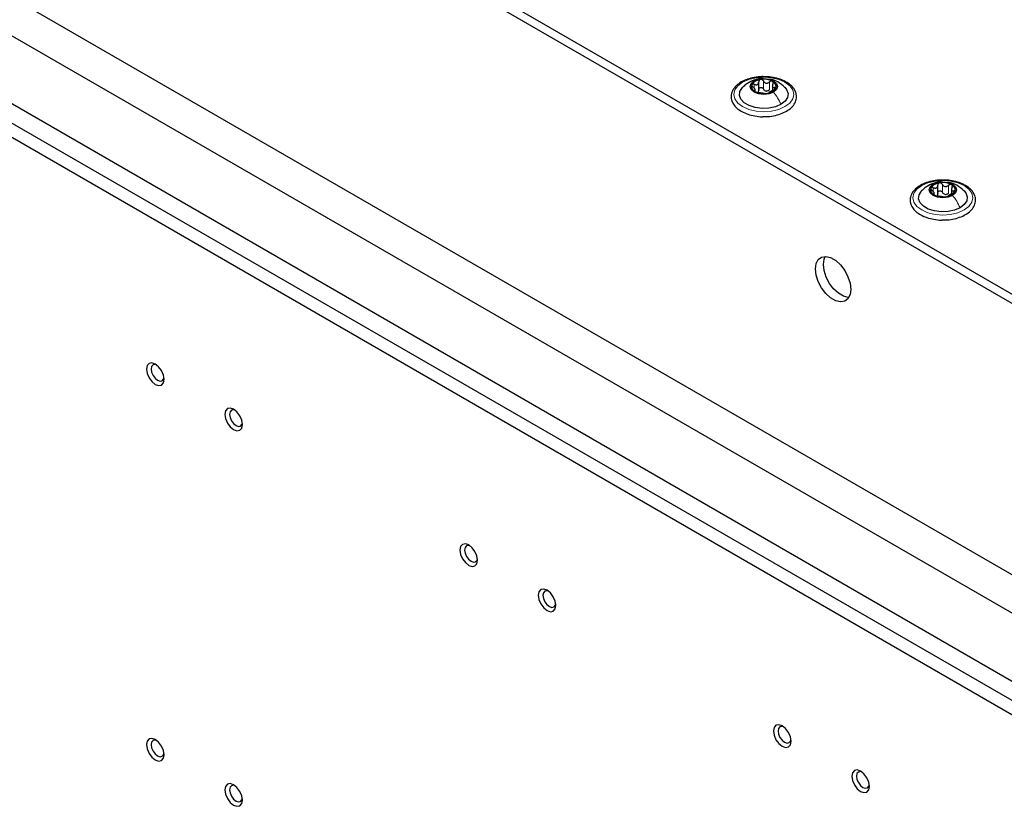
# Paper-space layout 'Blatt2' of a CAD drawing. Header units: millimetres. Extents: x 5 to 418, y 2 to 292.
# Tile 96 of 104: x 285 to 315, y 210 to 233. Entities that reach past the tile are written whole.
import ezdxf

# ---------------------------------------------------------------- set-up
doc = ezdxf.new("R2010")
doc.units = ezdxf.units.MM

psp = doc.layouts.new('Blatt2')

# ---------------------------------------------------------------- linework, layer by layer
at = {"color": 7, "linetype": 'Continuous', "lineweight": 25}
for p, q in [((261.067, 255.89), (326.828, 217.927)), ((261.303, 256.026), (327.064, 218.063)), ((265.31, 245.275), (322.586, 212.211)), ((265.663, 243.915), (319.286, 212.959)), ((318.461, 210.374), (262.128, 242.894)), ((263.896, 242.894), (317.518, 211.939)), ((263.224, 242.697), (318.119, 211.007)), ((307.266, 231.22), (307.266, 231.483)), ((307.675, 231.379), (307.675, 231.216)), ((307.162, 231.191), (307.162, 231.259)), ((312.651, 228.111), (312.651, 228.374)), ((312.547, 228.082), (312.547, 228.15)), ((313.06, 228.27), (313.06, 228.107))]:
    psp.add_line(p, q, dxfattribs=at)
at = {"color": 7, "linetype": 'Continuous', "lineweight": 18}
for p, q in [((307.131, 231.29), (307.131, 231.407)), ((307.407, 231.268), (307.407, 231.507)), ((307.591, 231.24), (307.591, 231.478)), ((307.744, 231.25), (307.744, 231.312)), ((307.142, 231.197), (307.142, 231.219)), ((312.792, 228.159), (312.792, 228.397)), ((312.977, 228.131), (312.977, 228.369)), ((312.516, 228.181), (312.516, 228.298)), ((312.528, 228.087), (312.528, 228.11)), ((313.129, 228.141), (313.129, 228.203))]:
    psp.add_line(p, q, dxfattribs=at)
at = {"color": 7, "linetype": 'Continuous', "lineweight": 18, "flags": 128}
for points in [[(308.055, 230.736), (307.868, 230.654), (307.651, 230.602), (307.418, 230.584), (307.185, 230.602), (306.968, 230.654), (306.782, 230.736), (306.639, 230.844), (306.549, 230.969), (306.518, 231.104), (306.549, 231.238), (306.639, 231.364), (306.782, 231.471), (306.968, 231.554), (307.185, 231.606), (307.418, 231.623), (307.651, 231.606), (307.868, 231.554), (308.055, 231.471), (308.198, 231.364), (308.287, 231.238), (308.318, 231.104), (308.287, 230.969), (308.198, 230.844), (308.055, 230.736)], [(313.44, 227.627), (313.254, 227.545), (313.037, 227.493), (312.804, 227.475), (312.571, 227.493), (312.354, 227.545), (312.168, 227.627), (312.025, 227.735), (311.935, 227.86), (311.904, 227.995), (311.935, 228.129), (312.025, 228.254), (312.168, 228.362), (312.354, 228.445), (312.571, 228.497), (312.804, 228.514), (313.037, 228.497), (313.254, 228.445), (313.44, 228.362), (313.583, 228.254), (313.673, 228.129), (313.704, 227.995), (313.673, 227.86), (313.583, 227.735), (313.44, 227.627)]]:
    psp.add_lwpolyline(points, dxfattribs=at)
at = {"color": 7, "linetype": 'Continuous', "lineweight": 25, "flags": 128}
for points in [[(307.126, 231.51), (307.26, 231.562), (307.418, 231.58), (307.576, 231.562), (307.71, 231.51), (307.799, 231.433), (307.831, 231.342), (307.799, 231.251), (307.71, 231.174)], [(307.937, 230.805), (307.77, 230.732), (307.574, 230.69), (307.366, 230.682), (307.162, 230.707), (306.979, 230.765), (306.831, 230.85), (306.731, 230.956), (306.687, 231.074), (306.702, 231.194), (306.775, 231.307), (306.779, 231.312)], [(307.71, 231.174), (307.576, 231.122), (307.418, 231.104), (307.26, 231.122), (307.126, 231.174), (307.037, 231.251), (307.006, 231.342), (307.037, 231.433), (307.126, 231.51)], [(308.048, 231.321), (308.105, 231.252), (308.15, 231.134), (308.135, 231.014), (308.062, 230.901), (307.937, 230.805)], [(313.096, 228.064), (312.962, 228.013), (312.804, 227.995), (312.646, 228.013), (312.512, 228.064), (312.423, 228.142), (312.391, 228.233), (312.423, 228.324), (312.512, 228.401)], [(312.512, 228.401), (312.646, 228.453), (312.804, 228.471), (312.962, 228.453), (313.096, 228.401), (313.185, 228.324), (313.216, 228.233), (313.185, 228.142), (313.096, 228.064)], [(313.322, 227.695), (313.155, 227.623), (312.96, 227.581), (312.752, 227.572), (312.548, 227.598), (312.364, 227.656), (312.217, 227.741), (312.117, 227.847), (312.072, 227.965), (312.087, 228.085), (312.16, 228.198), (312.165, 228.203)], [(313.434, 228.211), (313.491, 228.143), (313.535, 228.025), (313.521, 227.905), (313.448, 227.792), (313.322, 227.695)], [(310.034, 225.24), (310.013, 225.08), (309.95, 224.958), (309.851, 224.883), (309.724, 224.862), (309.58, 224.897), (309.429, 224.984), (309.284, 225.116), (309.157, 225.284), (309.058, 225.473), (308.995, 225.668), (308.974, 225.853), (308.995, 226.013), (309.058, 226.135), (309.157, 226.21), (309.284, 226.231), (309.429, 226.196), (309.58, 226.109), (309.724, 225.976), (309.851, 225.809), (309.95, 225.62), (310.013, 225.425), (310.034, 225.24)], [(309.978, 224.998), (309.96, 224.998), (309.815, 225.033), (309.664, 225.12), (309.519, 225.253), (309.393, 225.42), (309.294, 225.609), (309.231, 225.804), (309.209, 225.989), (309.231, 226.149), (309.266, 226.231)], [(289.381, 222.534), (289.361, 222.663), (289.303, 222.796), (289.217, 222.912), (289.116, 222.993), (289.014, 223.029), (288.928, 223.012), (288.871, 222.946), (288.851, 222.84), (288.871, 222.711), (288.928, 222.579), (289.014, 222.463), (289.116, 222.381), (289.217, 222.346), (289.303, 222.362), (289.361, 222.429), (289.381, 222.534)], [(289.154, 222.968), (289.112, 222.978), (289.049, 222.966), (289.007, 222.918), (288.992, 222.84), (289.007, 222.746), (289.049, 222.649), (289.112, 222.564), (289.187, 222.504), (289.261, 222.478), (289.324, 222.49), (289.366, 222.538), (289.378, 222.58)], [(291.738, 221.173), (291.718, 221.302), (291.66, 221.435), (291.574, 221.551), (291.473, 221.633), (291.371, 221.668), (291.285, 221.651), (291.228, 221.585), (291.208, 221.48), (291.228, 221.351), (291.285, 221.218), (291.371, 221.102), (291.473, 221.02), (291.574, 220.985), (291.66, 221.002), (291.718, 221.068), (291.738, 221.173)], [(291.511, 221.608), (291.469, 221.618), (291.406, 221.606), (291.364, 221.557), (291.349, 221.48), (291.364, 221.385), (291.406, 221.288), (291.469, 221.203), (291.544, 221.143), (291.618, 221.117), (291.681, 221.129), (291.723, 221.178), (291.735, 221.219)], [(298.809, 217.091), (298.789, 217.22), (298.731, 217.353), (298.645, 217.469), (298.544, 217.551), (298.442, 217.586), (298.356, 217.569), (298.299, 217.503), (298.279, 217.398), (298.299, 217.269), (298.356, 217.136), (298.442, 217.02), (298.544, 216.938), (298.645, 216.903), (298.731, 216.92), (298.789, 216.986), (298.809, 217.091)], [(298.582, 217.526), (298.54, 217.536), (298.477, 217.523), (298.435, 217.475), (298.42, 217.398), (298.435, 217.303), (298.477, 217.206), (298.54, 217.121), (298.615, 217.061), (298.689, 217.035), (298.752, 217.047), (298.794, 217.096), (298.806, 217.137)], [(301.166, 215.731), (301.146, 215.86), (301.088, 215.992), (301.002, 216.108), (300.901, 216.19), (300.799, 216.225), (300.713, 216.209), (300.656, 216.142), (300.636, 216.037), (300.656, 215.908), (300.713, 215.776), (300.799, 215.66), (300.901, 215.578), (301.002, 215.542), (301.088, 215.559), (301.146, 215.625), (301.166, 215.731)], [(300.939, 216.165), (300.897, 216.175), (300.834, 216.163), (300.792, 216.114), (300.777, 216.037), (300.792, 215.942), (300.834, 215.845), (300.897, 215.76), (300.972, 215.7), (301.046, 215.674), (301.109, 215.687), (301.151, 215.735), (301.163, 215.776)], [(308.237, 211.649), (308.217, 211.778), (308.16, 211.91), (308.074, 212.026), (307.972, 212.108), (307.871, 212.143), (307.785, 212.127), (307.727, 212.06), (307.707, 211.955), (307.727, 211.826), (307.785, 211.694), (307.871, 211.577), (307.972, 211.496), (308.074, 211.46), (308.16, 211.477), (308.217, 211.543), (308.237, 211.649)], [(308.01, 212.083), (307.968, 212.093), (307.905, 212.081), (307.863, 212.032), (307.848, 211.955), (307.863, 211.86), (307.905, 211.763), (307.968, 211.678), (308.043, 211.618), (308.117, 211.592), (308.18, 211.604), (308.222, 211.653), (308.234, 211.694)], [(289.381, 211.239), (289.361, 211.368), (289.303, 211.5), (289.217, 211.616), (289.116, 211.698), (289.014, 211.733), (288.928, 211.717), (288.871, 211.65), (288.851, 211.545), (288.871, 211.416), (288.928, 211.283), (289.014, 211.167), (289.116, 211.086), (289.217, 211.05), (289.303, 211.067), (289.361, 211.133), (289.381, 211.239)], [(289.154, 211.673), (289.112, 211.683), (289.049, 211.671), (289.007, 211.622), (288.992, 211.545), (289.007, 211.45), (289.049, 211.353), (289.112, 211.268), (289.187, 211.208), (289.261, 211.182), (289.324, 211.194), (289.366, 211.243), (289.378, 211.284)], [(310.594, 210.288), (310.574, 210.417), (310.517, 210.549), (310.431, 210.665), (310.329, 210.747), (310.228, 210.783), (310.142, 210.766), (310.084, 210.7), (310.064, 210.594), (310.084, 210.465), (310.142, 210.333), (310.228, 210.217), (310.329, 210.135), (310.431, 210.1), (310.517, 210.116), (310.574, 210.183), (310.594, 210.288)], [(310.367, 210.722), (310.325, 210.732), (310.262, 210.72), (310.22, 210.672), (310.205, 210.594), (310.22, 210.5), (310.262, 210.403), (310.325, 210.317), (310.4, 210.257), (310.474, 210.232), (310.537, 210.244), (310.579, 210.292), (310.591, 210.334)], [(291.738, 209.878), (291.718, 210.007), (291.66, 210.139), (291.574, 210.255), (291.473, 210.337), (291.371, 210.373), (291.285, 210.356), (291.228, 210.29), (291.208, 210.184), (291.228, 210.055), (291.285, 209.923), (291.371, 209.807), (291.473, 209.725), (291.574, 209.69), (291.66, 209.706), (291.718, 209.772), (291.738, 209.878)], [(291.511, 210.312), (291.469, 210.322), (291.406, 210.31), (291.364, 210.262), (291.349, 210.184), (291.364, 210.09), (291.406, 209.992), (291.469, 209.907), (291.544, 209.847), (291.618, 209.821), (291.681, 209.834), (291.723, 209.882), (291.735, 209.924)]]:
    psp.add_lwpolyline(points, dxfattribs=at)
at = {"color": 7, "linetype": 'Continuous', "lineweight": 25}
for centre, radius, start, end in [((307.211, 231.343), 0.165, 160.539, 249.2579), ((307.342, 231.209), 0.342, 93.4335, 146.5611), ((307.419, 230.984), 0.576, 62.6428, 99.7711), ((307.495, 231.475), 0.342, 273.4335, 326.5611), ((307.625, 231.341), 0.165, 340.539, 69.2579), ((307.418, 231.7), 0.576, 242.6428, 279.7711), ((307.521, 231.415), 0.211, 254.2708, 268.1431), ((312.727, 228.1), 0.342, 93.4335, 146.5611), ((312.805, 227.875), 0.576, 62.6428, 99.7711), ((313.011, 228.232), 0.165, 340.539, 69.2579), ((312.597, 228.234), 0.165, 160.539, 249.2579), ((312.803, 228.591), 0.576, 242.6428, 279.7711), ((312.906, 228.306), 0.211, 254.2708, 268.1431), ((312.88, 228.365), 0.342, 273.4335, 326.5611)]:
    psp.add_arc(centre, radius, start, end, dxfattribs=at)
for points, knots in [([(307.493, 231.633), (307.449, 231.636), (307.329, 231.642), (307.133, 231.618), (306.922, 231.565), (306.736, 231.481), (306.585, 231.371), (306.48, 231.239), (306.429, 231.093), (306.437, 230.944), (306.496, 230.808), (306.602, 230.687), (306.75, 230.584), (306.935, 230.502), (307.147, 230.452), (307.308, 230.43), (307.393, 230.434), (307.403, 230.435)], [0, 0, 0, 0, 0.043178, 0.116961, 0.19094, 0.26533, 0.340301, 0.415461, 0.48884, 0.558844, 0.627333, 0.696902, 0.76915, 0.842962, 0.916921, 0.990714, 1, 1, 1, 1]), ([(307.396, 231.577), (307.379, 231.579), (307.301, 231.588), (307.155, 231.55), (307.039, 231.495), (306.978, 231.466)], [0, 0, 0, 0, 0.114409, 0.534763, 1, 1, 1, 1]), ([(308.096, 231.475), (308.066, 231.492), (307.978, 231.539), (307.809, 231.595), (307.632, 231.631), (307.525, 231.633), (307.493, 231.633)], [0, 0, 0, 0, 0.180167, 0.52014, 0.85956, 1, 1, 1, 1]), ([(306.979, 231.467), (306.945, 231.446), (306.873, 231.401), (306.81, 231.341), (306.777, 231.31)], [0, 0, 0, 0, 0.473586, 1, 1, 1, 1]), ([(307.056, 231.398), (307.055, 231.393), (307.052, 231.382), (307.059, 231.362), (307.073, 231.343), (307.086, 231.331), (307.093, 231.325)], [0, 0, 0, 0, 0.249857, 0.499466, 0.749011, 1, 1, 1, 1]), ([(307.131, 231.407), (307.123, 231.41), (307.107, 231.416), (307.084, 231.417), (307.065, 231.411), (307.059, 231.402), (307.056, 231.398)], [0, 0, 0, 0, 0.249807, 0.500055, 0.750309, 1, 1, 1, 1]), ([(307.142, 231.219), (307.15, 231.221), (307.161, 231.224), (307.162, 231.238), (307.158, 231.252), (307.148, 231.269), (307.128, 231.295), (307.107, 231.313), (307.093, 231.325)], [0, 0, 0, 0, 0.249201, 0.374338, 0.498932, 0.624008, 0.74976, 1, 1, 1, 1]), ([(307.131, 231.407), (307.148, 231.401), (307.173, 231.392), (307.206, 231.394), (307.228, 231.402), (307.245, 231.417), (307.262, 231.443), (307.264, 231.468), (307.266, 231.485)], [0, 0, 0, 0, 0.249168, 0.374303, 0.498903, 0.623987, 0.749746, 1, 1, 1, 1]), ([(307.321, 231.551), (307.313, 231.549), (307.296, 231.545), (307.278, 231.528), (307.267, 231.508), (307.266, 231.493), (307.266, 231.485)], [0, 0, 0, 0, 0.250033, 0.499632, 0.749228, 1, 1, 1, 1]), ([(307.266, 231.247), (307.266, 231.254), (307.267, 231.27), (307.278, 231.29), (307.296, 231.306), (307.32, 231.314), (307.347, 231.314), (307.372, 231.305), (307.393, 231.289), (307.402, 231.275), (307.407, 231.268)], [0, 0, 0, 0, 0.125193, 0.249438, 0.374279, 0.499024, 0.623869, 0.749369, 0.87443, 1, 1, 1, 1]), ([(307.407, 231.507), (307.402, 231.514), (307.393, 231.528), (307.372, 231.543), (307.347, 231.553), (307.33, 231.552), (307.321, 231.551)], [0, 0, 0, 0, 0.249815, 0.499908, 0.75012, 1, 1, 1, 1]), ([(307.403, 230.435), (307.469, 230.436), (307.612, 230.438), (307.822, 230.48), (308.021, 230.55), (308.188, 230.648), (308.315, 230.771), (308.391, 230.912), (308.41, 231.062), (308.373, 231.204), (308.287, 231.332), (308.187, 231.42), (308.116, 231.464), (308.096, 231.475)], [0, 0, 0, 0, 0.086679, 0.18602, 0.285774, 0.386232, 0.487425, 0.587594, 0.683756, 0.776289, 0.868666, 0.964239, 1, 1, 1, 1]), ([(307.407, 231.507), (307.416, 231.492), (307.43, 231.469), (307.461, 231.45), (307.488, 231.442), (307.516, 231.442), (307.552, 231.45), (307.576, 231.467), (307.591, 231.478)], [0, 0, 0, 0, 0.249199, 0.374336, 0.49893, 0.624007, 0.749759, 1, 1, 1, 1]), ([(308.053, 231.316), (307.984, 231.373), (307.864, 231.474), (307.697, 231.552), (307.609, 231.558), (307.587, 231.559)], [0, 0, 0, 0, 0.507466, 0.877443, 1, 1, 1, 1]), ([(307.683, 231.495), (307.676, 231.498), (307.663, 231.504), (307.637, 231.502), (307.612, 231.494), (307.598, 231.483), (307.591, 231.478)], [0, 0, 0, 0, 0.249991, 0.499611, 0.749127, 1, 1, 1, 1]), ([(307.694, 231.418), (307.687, 231.403), (307.676, 231.379), (307.674, 231.351), (307.678, 231.332), (307.688, 231.319), (307.708, 231.309), (307.729, 231.311), (307.744, 231.312)], [0, 0, 0, 0, 0.249201, 0.374338, 0.498932, 0.624008, 0.74976, 1, 1, 1, 1]), ([(307.694, 231.418), (307.698, 231.426), (307.705, 231.44), (307.706, 231.462), (307.7, 231.482), (307.689, 231.491), (307.683, 231.495)], [0, 0, 0, 0, 0.249852, 0.499902, 0.750115, 1, 1, 1, 1]), ([(307.706, 231.231), (307.714, 231.234), (307.729, 231.241), (307.752, 231.255), (307.771, 231.271), (307.777, 231.281), (307.78, 231.286)], [0, 0, 0, 0, 0.249807, 0.500055, 0.750309, 1, 1, 1, 1]), ([(307.78, 231.286), (307.782, 231.291), (307.785, 231.3), (307.777, 231.309), (307.763, 231.314), (307.75, 231.313), (307.744, 231.312)], [0, 0, 0, 0, 0.249857, 0.499466, 0.749011, 1, 1, 1, 1]), ([(307.142, 231.219), (307.139, 231.218), (307.132, 231.216), (307.13, 231.209), (307.136, 231.2), (307.147, 231.193), (307.153, 231.189)], [0, 0, 0, 0, 0.249852, 0.499902, 0.750115, 1, 1, 1, 1]), ([(307.153, 231.189), (307.16, 231.185), (307.174, 231.178), (307.199, 231.169), (307.224, 231.163), (307.238, 231.161), (307.245, 231.159)], [0, 0, 0, 0, 0.249991, 0.499611, 0.749127, 1, 1, 1, 1]), ([(307.266, 231.247), (307.265, 231.234), (307.264, 231.208), (307.25, 231.188), (307.244, 231.178)], [0, 0, 0, 0, 0.50155, 1, 1, 1, 1]), ([(307.43, 231.131), (307.42, 231.132), (307.406, 231.134), (307.375, 231.138), (307.349, 231.142), (307.321, 231.146), (307.284, 231.153), (307.261, 231.157), (307.245, 231.159)], [0, 0, 0, 0, 0.249199, 0.374336, 0.49893, 0.624007, 0.749759, 1, 1, 1, 1]), ([(307.464, 231.212), (307.452, 231.219), (307.427, 231.233), (307.413, 231.257), (307.407, 231.268)], [0, 0, 0, 0, 0.498457, 1, 1, 1, 1]), ([(307.43, 231.131), (307.434, 231.13), (307.443, 231.129), (307.464, 231.129), (307.489, 231.129), (307.506, 231.132), (307.515, 231.133)], [0, 0, 0, 0, 0.249815, 0.499908, 0.75012, 1, 1, 1, 1]), ([(307.591, 231.24), (307.579, 231.231), (307.556, 231.213), (307.528, 231.207), (307.514, 231.204)], [0, 0, 0, 0, 0.501552, 1, 1, 1, 1]), ([(307.515, 231.133), (307.523, 231.134), (307.54, 231.137), (307.558, 231.143), (307.569, 231.149), (307.57, 231.151), (307.571, 231.153)], [0, 0, 0, 0, 0.250033, 0.499632, 0.749228, 1, 1, 1, 1]), ([(307.706, 231.231), (307.689, 231.223), (307.663, 231.212), (307.631, 231.194), (307.609, 231.182), (307.591, 231.172), (307.574, 231.16), (307.572, 231.156), (307.571, 231.153)], [0, 0, 0, 0, 0.2491679, 0.3743031, 0.4989033, 0.6239875, 0.7497462, 1, 1, 1, 1]), ([(312.879, 228.524), (312.835, 228.526), (312.715, 228.533), (312.519, 228.509), (312.308, 228.455), (312.122, 228.372), (311.971, 228.262), (311.866, 228.13), (311.815, 227.983), (311.822, 227.835), (311.882, 227.699), (311.988, 227.578), (312.135, 227.475), (312.321, 227.393), (312.533, 227.343), (312.694, 227.321), (312.779, 227.325), (312.788, 227.326)], [0, 0, 0, 0, 0.043178, 0.116961, 0.19094, 0.26533, 0.340301, 0.415461, 0.48884, 0.558844, 0.627333, 0.696902, 0.76915, 0.842962, 0.916921, 0.990714, 1, 1, 1, 1]), ([(312.365, 228.358), (312.331, 228.337), (312.258, 228.292), (312.196, 228.232), (312.163, 228.201)], [0, 0, 0, 0, 0.473586, 1, 1, 1, 1]), ([(312.781, 228.468), (312.765, 228.47), (312.687, 228.479), (312.541, 228.441), (312.425, 228.386), (312.364, 228.357)], [0, 0, 0, 0, 0.114409, 0.534763, 1, 1, 1, 1]), ([(312.516, 228.298), (312.533, 228.292), (312.559, 228.283), (312.591, 228.285), (312.614, 228.292), (312.631, 228.307), (312.648, 228.334), (312.65, 228.359), (312.651, 228.376)], [0, 0, 0, 0, 0.2491679, 0.3743031, 0.4989033, 0.6239875, 0.7497462, 1, 1, 1, 1]), ([(312.707, 228.442), (312.699, 228.44), (312.682, 228.435), (312.664, 228.419), (312.653, 228.399), (312.652, 228.383), (312.651, 228.376)], [0, 0, 0, 0, 0.250033, 0.499632, 0.749228, 1, 1, 1, 1]), ([(312.792, 228.397), (312.788, 228.404), (312.779, 228.418), (312.758, 228.434), (312.733, 228.443), (312.716, 228.442), (312.707, 228.442)], [0, 0, 0, 0, 0.249815, 0.499908, 0.75012, 1, 1, 1, 1]), ([(312.788, 227.326), (312.855, 227.327), (312.997, 227.329), (313.208, 227.37), (313.406, 227.441), (313.574, 227.539), (313.701, 227.662), (313.777, 227.803), (313.796, 227.953), (313.758, 228.095), (313.673, 228.223), (313.573, 228.311), (313.501, 228.354), (313.482, 228.366)], [0, 0, 0, 0, 0.086679, 0.18602, 0.285774, 0.386232, 0.487425, 0.587594, 0.683756, 0.776289, 0.868666, 0.964239, 1, 1, 1, 1]), ([(312.792, 228.397), (312.802, 228.383), (312.816, 228.36), (312.847, 228.341), (312.873, 228.333), (312.901, 228.333), (312.938, 228.341), (312.961, 228.358), (312.977, 228.369)], [0, 0, 0, 0, 0.249199, 0.374336, 0.49893, 0.624007, 0.749759, 1, 1, 1, 1]), ([(313.482, 228.366), (313.452, 228.382), (313.364, 228.429), (313.194, 228.485), (313.018, 228.522), (312.91, 228.523), (312.879, 228.524)], [0, 0, 0, 0, 0.180167, 0.52014, 0.85956, 1, 1, 1, 1]), ([(313.439, 228.206), (313.37, 228.264), (313.249, 228.364), (313.083, 228.443), (312.995, 228.448), (312.973, 228.45)], [0, 0, 0, 0, 0.507466, 0.877443, 1, 1, 1, 1]), ([(313.069, 228.386), (313.062, 228.389), (313.049, 228.395), (313.023, 228.393), (312.998, 228.385), (312.984, 228.374), (312.977, 228.369)], [0, 0, 0, 0, 0.249991, 0.499611, 0.749127, 1, 1, 1, 1]), ([(313.08, 228.309), (313.083, 228.317), (313.09, 228.331), (313.092, 228.353), (313.086, 228.373), (313.075, 228.382), (313.069, 228.386)], [0, 0, 0, 0, 0.249852, 0.499902, 0.750115, 1, 1, 1, 1]), ([(312.442, 228.289), (312.44, 228.284), (312.438, 228.273), (312.445, 228.253), (312.459, 228.233), (312.472, 228.222), (312.479, 228.216)], [0, 0, 0, 0, 0.249857, 0.499466, 0.749011, 1, 1, 1, 1]), ([(312.516, 228.298), (312.508, 228.301), (312.493, 228.306), (312.47, 228.307), (312.451, 228.302), (312.445, 228.293), (312.442, 228.289)], [0, 0, 0, 0, 0.249807, 0.500055, 0.750309, 1, 1, 1, 1]), ([(312.528, 228.11), (312.535, 228.112), (312.546, 228.115), (312.548, 228.129), (312.544, 228.142), (312.534, 228.16), (312.514, 228.185), (312.493, 228.204), (312.479, 228.216)], [0, 0, 0, 0, 0.249201, 0.374338, 0.498932, 0.624008, 0.74976, 1, 1, 1, 1]), ([(312.528, 228.11), (312.524, 228.109), (312.517, 228.107), (312.516, 228.1), (312.522, 228.091), (312.533, 228.083), (312.539, 228.08)], [0, 0, 0, 0, 0.2498519, 0.4999015, 0.7501147, 1, 1, 1, 1]), ([(312.539, 228.08), (312.546, 228.076), (312.559, 228.069), (312.585, 228.06), (312.61, 228.054), (312.624, 228.051), (312.631, 228.05)], [0, 0, 0, 0, 0.249991, 0.499611, 0.749127, 1, 1, 1, 1]), ([(312.651, 228.137), (312.651, 228.125), (312.65, 228.099), (312.636, 228.079), (312.629, 228.069)], [0, 0, 0, 0, 0.50155, 1, 1, 1, 1]), ([(312.816, 228.022), (312.806, 228.023), (312.792, 228.025), (312.761, 228.029), (312.735, 228.033), (312.707, 228.037), (312.67, 228.044), (312.647, 228.048), (312.631, 228.05)], [0, 0, 0, 0, 0.249199, 0.374336, 0.49893, 0.624007, 0.749759, 1, 1, 1, 1]), ([(312.651, 228.137), (312.652, 228.145), (312.653, 228.161), (312.664, 228.181), (312.682, 228.197), (312.706, 228.205), (312.733, 228.205), (312.758, 228.196), (312.779, 228.18), (312.788, 228.166), (312.792, 228.159)], [0, 0, 0, 0, 0.125193, 0.249438, 0.374279, 0.499024, 0.623869, 0.749369, 0.87443, 1, 1, 1, 1]), ([(312.849, 228.103), (312.837, 228.11), (312.813, 228.124), (312.799, 228.148), (312.792, 228.159)], [0, 0, 0, 0, 0.498457, 1, 1, 1, 1]), ([(312.977, 228.131), (312.965, 228.122), (312.942, 228.104), (312.914, 228.098), (312.9, 228.095)], [0, 0, 0, 0, 0.501552, 1, 1, 1, 1]), ([(312.901, 228.024), (312.909, 228.025), (312.926, 228.028), (312.944, 228.034), (312.955, 228.039), (312.956, 228.042), (312.957, 228.044)], [0, 0, 0, 0, 0.250033, 0.499632, 0.749228, 1, 1, 1, 1]), ([(313.092, 228.121), (313.075, 228.114), (313.049, 228.103), (313.016, 228.085), (312.994, 228.073), (312.977, 228.062), (312.96, 228.051), (312.958, 228.047), (312.957, 228.044)], [0, 0, 0, 0, 0.249168, 0.374303, 0.498903, 0.623987, 0.749746, 1, 1, 1, 1]), ([(313.08, 228.309), (313.073, 228.294), (313.061, 228.27), (313.06, 228.241), (313.064, 228.223), (313.074, 228.21), (313.094, 228.2), (313.115, 228.202), (313.129, 228.203)], [0, 0, 0, 0, 0.249201, 0.374338, 0.498932, 0.624008, 0.74976, 1, 1, 1, 1]), ([(313.092, 228.121), (313.099, 228.125), (313.115, 228.132), (313.138, 228.146), (313.157, 228.162), (313.163, 228.172), (313.166, 228.177)], [0, 0, 0, 0, 0.249807, 0.500055, 0.750309, 1, 1, 1, 1]), ([(313.166, 228.177), (313.168, 228.182), (313.17, 228.191), (313.163, 228.2), (313.149, 228.205), (313.136, 228.204), (313.129, 228.203)], [0, 0, 0, 0, 0.249857, 0.499466, 0.749011, 1, 1, 1, 1]), ([(312.816, 228.022), (312.82, 228.021), (312.829, 228.02), (312.85, 228.019), (312.875, 228.02), (312.892, 228.023), (312.901, 228.024)], [0, 0, 0, 0, 0.249815, 0.499908, 0.75012, 1, 1, 1, 1])]:
    psp.add_open_spline(points, degree=3, knots=knots, dxfattribs=at)
at = {"color": 7, "linetype": 'Continuous', "lineweight": 18}
for points in [[(306.981, 231.464), (306.988, 231.469), (307.028, 231.501), (307.081, 231.506), (307.126, 231.51)], [(312.367, 228.355), (312.374, 228.36), (312.413, 228.391), (312.467, 228.397), (312.512, 228.401)]]:
    psp.add_open_spline(points, degree=3, knots=[0, 0, 0, 0, 0.162643, 1, 1, 1, 1], dxfattribs=at)
for points in [[(307.937, 230.805), (307.905, 230.87), (307.841, 231.001), (307.754, 231.116), (307.71, 231.174)], [(313.322, 227.695), (313.291, 227.761), (313.227, 227.892), (313.139, 228.007), (313.096, 228.064)]]:
    psp.add_open_spline(points, degree=3, dxfattribs=at)

doc.saveas('drawing.dxf')
